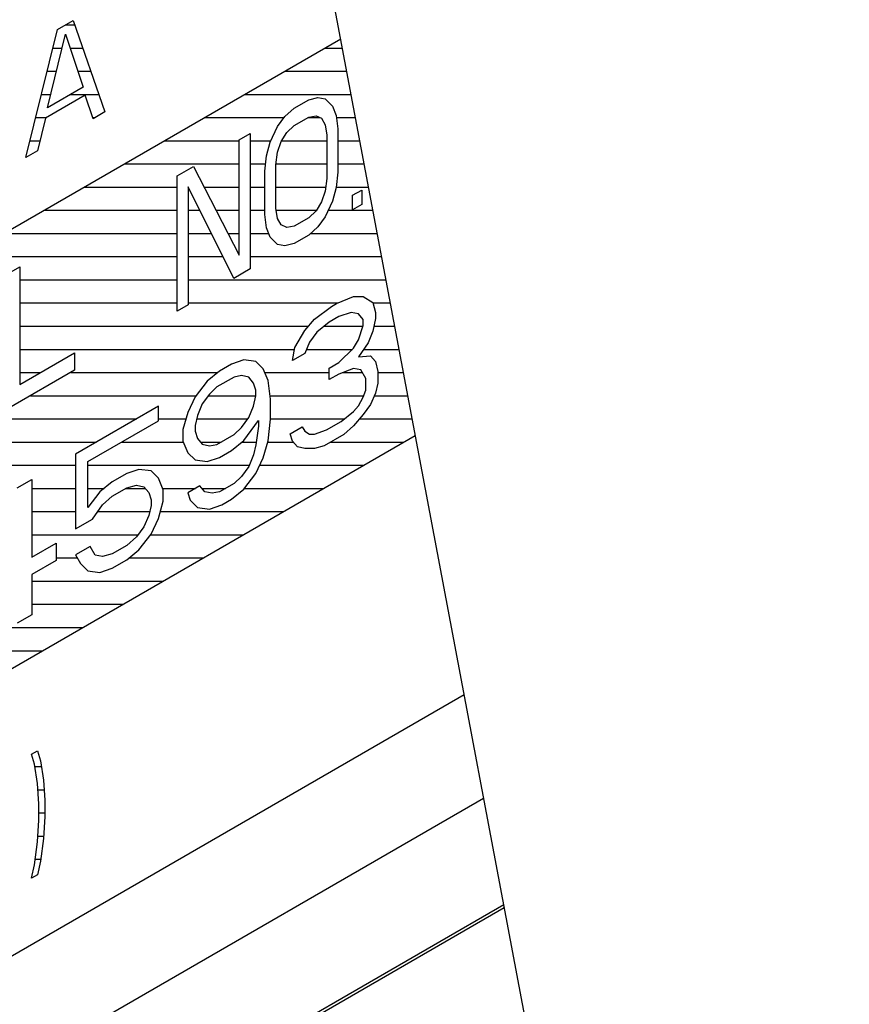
# Model space of a CAD drawing. Header units: millimetres. Extents: x 0 to 5600, y -1552 to 3960.
# Tile 119 of 199: x 4569 to 4589, y 2416 to 2440. Entities that reach past the tile are written whole.
import ezdxf

# ---------------------------------------------------------------- set-up
doc = ezdxf.new("R2010")
doc.units = ezdxf.units.MM
doc.header["$LTSCALE"] = 308
doc.layers.get('0').update_dxf_attribs({"linetype": 'CONTINUOUS'})
doc.layers.add('06___PRT_ALL_SURFS', color=7, linetype='CONTINUOUS')

msp = doc.modelspace()

# ---------------------------------------------------------------- linework, layer by layer
at = {"color": 7, "linetype": 'Continuous'}
for p, q in [((4569.796, 2439.329), (4570.179, 2439.55)), ((4570.179, 2439.55), (4570.945, 2437.339)), ((4569.03, 2436.233), (4569.796, 2439.329)), ((4569.557, 2437.44), (4569.988, 2439.213)), ((4569.988, 2439.213), (4570.419, 2437.938)), ((4576.642, 2439.096), (4557.86, 2428.253)), ((4570.467, 2437.74), (4569.509, 2437.187)), ((4570.419, 2437.938), (4569.557, 2437.44)), ((4570.658, 2437.173), (4570.467, 2437.74)), ((4575.515, 2437.425), (4575.869, 2437.63)), ((4575.869, 2437.63), (4576.09, 2437.688)), ((4576.09, 2437.688), (4576.267, 2437.651)), ((4576.267, 2437.651), (4576.443, 2437.475)), ((4570.945, 2437.339), (4570.658, 2437.173)), ((4575.294, 2437.228), (4575.515, 2437.425)), ((4576.443, 2437.475), (4576.532, 2437.248)), ((4569.509, 2437.187), (4569.317, 2436.399)), ((4575.117, 2436.987), (4575.294, 2437.228)), ((4575.515, 2437.008), (4575.869, 2437.213)), ((4575.869, 2437.213), (4576.046, 2437.245)), ((4576.046, 2437.245), (4576.178, 2437.183)), ((4576.178, 2437.183), (4576.267, 2437.025)), ((4576.267, 2437.025), (4576.311, 2436.773)), ((4576.532, 2437.248), (4576.576, 2436.926)), ((4574.189, 2436.66), (4574.455, 2436.813)), ((4574.455, 2436.813), (4574.455, 2433.547)), ((4574.941, 2436.607), (4575.117, 2436.987)), ((4575.206, 2436.621), (4575.338, 2436.837)), ((4575.338, 2436.837), (4575.515, 2437.008)), ((4576.576, 2436.926), (4576.576, 2435.884)), ((4574.189, 2433.88), (4574.189, 2436.66)), ((4574.852, 2436.278), (4574.941, 2436.607)), ((4575.117, 2436.362), (4575.206, 2436.621)), ((4576.311, 2436.773), (4576.311, 2435.731)), ((4569.317, 2436.399), (4569.03, 2436.233)), ((4575.073, 2436.058), (4575.117, 2436.362)), ((4574.808, 2435.905), (4574.852, 2436.278)), ((4572.687, 2435.792), (4573.085, 2436.022)), ((4573.085, 2436.022), (4574.189, 2433.88)), ((4574.808, 2434.863), (4574.808, 2435.905)), ((4575.073, 2435.016), (4575.073, 2436.058)), ((4576.576, 2435.884), (4576.532, 2435.511)), ((4572.687, 2432.526), (4572.687, 2435.792)), ((4576.311, 2435.731), (4576.267, 2435.427)), ((4574.057, 2433.317), (4572.952, 2435.529)), ((4572.952, 2435.529), (4572.952, 2432.68)), ((4576.267, 2435.427), (4576.178, 2435.168)), ((4576.532, 2435.511), (4576.443, 2435.182)), ((4576.929, 2435.323), (4577.15, 2435.451)), ((4577.15, 2435.451), (4577.15, 2435.103)), ((4576.178, 2435.168), (4576.046, 2434.952)), ((4576.443, 2435.182), (4576.267, 2434.802)), ((4576.929, 2434.976), (4576.929, 2435.323)), ((4575.117, 2434.764), (4575.073, 2435.016)), ((4576.046, 2434.952), (4575.869, 2434.78)), ((4577.15, 2435.103), (4576.929, 2434.976)), ((4574.852, 2434.541), (4574.808, 2434.863)), ((4575.206, 2434.606), (4575.117, 2434.764)), ((4575.869, 2434.78), (4575.515, 2434.576)), ((4576.267, 2434.802), (4576.09, 2434.561)), ((4574.941, 2434.314), (4574.852, 2434.541)), ((4575.338, 2434.544), (4575.206, 2434.606)), ((4575.515, 2434.576), (4575.338, 2434.544)), ((4576.09, 2434.561), (4575.869, 2434.364)), ((4575.117, 2434.138), (4574.941, 2434.314)), ((4575.869, 2434.364), (4575.515, 2434.159)), ((4575.294, 2434.101), (4575.117, 2434.138)), ((4575.515, 2434.159), (4575.294, 2434.101)), ((4568.621, 2433.445), (4568.886, 2433.598)), ((4568.886, 2433.598), (4568.886, 2430.749)), ((4574.455, 2433.547), (4574.057, 2433.317)), ((4576.539, 2432.709), (4576.952, 2432.878)), ((4576.952, 2432.878), (4577.187, 2432.875)), ((4577.187, 2432.875), (4577.423, 2432.733)), ((4572.952, 2432.68), (4572.687, 2432.526)), ((4576.009, 2432.334), (4576.421, 2432.641)), ((4576.421, 2432.641), (4576.539, 2432.709)), ((4577.423, 2432.733), (4577.482, 2432.489)), ((4575.773, 2432.059), (4576.009, 2432.334)), ((4576.598, 2432.396), (4576.362, 2432.26)), ((4576.893, 2432.496), (4576.598, 2432.396)), ((4577.069, 2432.46), (4576.893, 2432.496)), ((4577.187, 2432.319), (4577.069, 2432.46)), ((4577.187, 2432.18), (4577.187, 2432.319)), ((4577.482, 2432.35), (4577.423, 2432.038)), ((4577.482, 2432.489), (4577.482, 2432.35)), ((4575.537, 2431.644), (4575.773, 2432.059)), ((4576.362, 2432.26), (4576.068, 2432.02)), ((4577.069, 2431.834), (4577.187, 2432.18)), ((4577.423, 2432.038), (4577.305, 2431.762)), ((4576.068, 2432.02), (4575.891, 2431.779)), ((4576.952, 2431.627), (4577.069, 2431.834)), ((4575.478, 2431.333), (4575.537, 2431.644)), ((4575.891, 2431.779), (4575.773, 2431.503)), ((4576.598, 2431.284), (4576.952, 2431.627)), ((4577.305, 2431.762), (4577.069, 2431.417)), ((4568.886, 2430.749), (4570.212, 2431.515)), ((4570.212, 2431.515), (4570.212, 2431.098)), ((4574.3, 2431.347), (4574.005, 2431.246)), ((4574.595, 2431.309), (4574.3, 2431.347)), ((4574.771, 2431.133), (4574.595, 2431.309)), ((4575.773, 2431.503), (4575.478, 2431.333)), ((4577.069, 2431.417), (4577.364, 2431.448)), ((4577.364, 2431.448), (4577.482, 2431.308)), ((4570.212, 2431.098), (4568.621, 2430.179)), ((4573.711, 2431.076), (4573.416, 2430.837)), ((4574.005, 2431.246), (4573.711, 2431.076)), ((4574.889, 2430.853), (4574.771, 2431.133)), ((4576.362, 2431.148), (4576.598, 2431.284)), ((4576.362, 2430.87), (4576.362, 2431.148)), ((4576.952, 2431.141), (4576.598, 2431.006)), ((4577.128, 2431.104), (4576.952, 2431.141)), ((4577.246, 2430.894), (4577.128, 2431.104)), ((4577.482, 2431.308), (4577.541, 2431.064)), ((4573.416, 2430.837), (4573.121, 2430.458)), ((4574.064, 2430.933), (4573.652, 2430.695)), ((4574.241, 2430.966), (4574.064, 2430.933)), ((4574.418, 2430.929), (4574.241, 2430.966)), ((4574.536, 2430.788), (4574.418, 2430.929)), ((4574.948, 2430.401), (4574.889, 2430.853)), ((4576.598, 2431.006), (4576.362, 2430.87)), ((4577.246, 2430.616), (4577.246, 2430.894)), ((4577.541, 2431.064), (4577.541, 2430.786)), ((4573.652, 2430.695), (4573.475, 2430.523)), ((4574.595, 2430.614), (4574.536, 2430.788)), ((4574.595, 2430.475), (4574.595, 2430.614)), ((4577.187, 2430.443), (4577.246, 2430.616)), ((4577.541, 2430.786), (4577.482, 2430.543)), ((4573.121, 2430.458), (4572.945, 2430.078)), ((4573.475, 2430.523), (4573.298, 2430.282)), ((4574.536, 2430.232), (4574.595, 2430.475)), ((4574.948, 2429.914), (4574.948, 2430.401)), ((4577.069, 2430.236), (4577.187, 2430.443)), ((4577.482, 2430.543), (4577.364, 2430.267)), ((4572.237, 2430.226), (4570.234, 2429.069)), ((4572.237, 2429.878), (4572.237, 2430.226)), ((4573.298, 2430.282), (4573.18, 2430.006)), ((4574.418, 2429.956), (4574.536, 2430.232)), ((4576.952, 2430.098), (4577.069, 2430.236)), ((4577.364, 2430.267), (4577.187, 2430.026)), ((4572.945, 2430.078), (4572.827, 2429.663)), ((4573.18, 2430.006), (4573.121, 2429.763)), ((4574.241, 2429.715), (4574.418, 2429.956)), ((4574.3, 2429.401), (4574.653, 2429.883)), ((4574.653, 2429.883), (4574.653, 2429.744)), ((4574.889, 2429.394), (4574.948, 2429.914)), ((4576.657, 2429.859), (4576.952, 2430.098)), ((4577.187, 2430.026), (4576.952, 2429.751)), ((4570.529, 2428.892), (4572.237, 2429.878)), ((4572.827, 2429.663), (4572.827, 2429.385)), ((4573.121, 2429.763), (4573.121, 2429.624)), ((4574.064, 2429.543), (4574.241, 2429.715)), ((4574.653, 2429.744), (4574.595, 2429.293)), ((4575.419, 2429.561), (4575.714, 2429.731)), ((4575.714, 2429.731), (4575.773, 2429.626)), ((4576.009, 2429.554), (4576.303, 2429.655)), ((4576.303, 2429.655), (4576.657, 2429.859)), ((4576.952, 2429.751), (4576.716, 2429.545)), ((4557.86, 2417.638), (4578.446, 2429.523)), ((4573.121, 2429.624), (4573.18, 2429.45)), ((4573.18, 2429.45), (4573.298, 2429.309)), ((4573.652, 2429.305), (4574.064, 2429.543)), ((4575.478, 2429.387), (4575.419, 2429.561)), ((4575.773, 2429.626), (4575.891, 2429.555)), ((4575.891, 2429.555), (4576.009, 2429.554)), ((4576.716, 2429.545), (4576.244, 2429.273)), ((4572.827, 2429.385), (4572.945, 2429.105)), ((4573.298, 2429.309), (4573.475, 2429.272)), ((4573.475, 2429.272), (4573.652, 2429.305)), ((4574.005, 2429.162), (4574.3, 2429.401)), ((4574.595, 2429.293), (4574.536, 2429.051)), ((4574.771, 2428.979), (4574.889, 2429.394)), ((4575.596, 2429.246), (4575.478, 2429.387)), ((4575.773, 2429.209), (4575.596, 2429.246)), ((4576.009, 2429.207), (4575.773, 2429.209)), ((4576.244, 2429.273), (4576.009, 2429.207)), ((4570.234, 2429.069), (4570.234, 2427.262)), ((4572.945, 2429.105), (4573.121, 2428.929)), ((4573.416, 2428.891), (4573.711, 2428.992)), ((4573.711, 2428.992), (4574.005, 2429.162)), ((4574.536, 2429.051), (4574.418, 2428.774)), ((4574.595, 2428.599), (4574.771, 2428.979)), ((4570.529, 2427.78), (4570.529, 2428.892)), ((4571.766, 2428.703), (4571.471, 2428.602)), ((4572.061, 2428.664), (4571.766, 2428.703)), ((4573.121, 2428.929), (4573.416, 2428.891)), ((4574.418, 2428.774), (4574.241, 2428.533)), ((4568.82, 2428.253), (4569.173, 2428.457)), ((4569.173, 2428.457), (4569.173, 2426.58)), ((4571.471, 2428.602), (4571.118, 2428.398)), ((4572.237, 2428.489), (4572.061, 2428.664)), ((4572.355, 2428.209), (4572.237, 2428.489)), ((4574.241, 2428.533), (4574.064, 2428.362)), ((4574.3, 2428.22), (4574.595, 2428.599)), ((4571.118, 2428.398), (4570.823, 2428.158)), ((4571.118, 2428.051), (4571.471, 2428.255)), ((4571.471, 2428.255), (4571.707, 2428.321)), ((4571.707, 2428.321), (4571.884, 2428.284)), ((4571.884, 2428.284), (4572.002, 2428.144)), ((4573.239, 2428.302), (4572.945, 2428.132)), ((4573.357, 2428.162), (4573.239, 2428.302)), ((4574.064, 2428.362), (4573.711, 2428.158)), ((4574.005, 2427.98), (4574.3, 2428.22)), ((4570.823, 2428.158), (4570.529, 2427.78)), ((4570.882, 2427.845), (4571.118, 2428.051)), ((4572.002, 2428.144), (4572.061, 2427.97)), ((4572.355, 2427.931), (4572.355, 2428.209)), ((4572.945, 2428.132), (4573.004, 2427.958)), ((4573.534, 2428.125), (4573.357, 2428.162)), ((4573.711, 2428.158), (4573.534, 2428.125)), ((4573.77, 2427.844), (4574.005, 2427.98)), ((4570.647, 2427.5), (4570.882, 2427.845)), ((4572.061, 2427.831), (4572.002, 2427.588)), ((4572.061, 2427.97), (4572.061, 2427.831)), ((4572.237, 2427.516), (4572.355, 2427.931)), ((4573.004, 2427.958), (4573.18, 2427.782)), ((4573.18, 2427.782), (4573.475, 2427.744)), ((4573.475, 2427.744), (4573.77, 2427.844)), ((4572.002, 2427.588), (4571.884, 2427.312)), ((4572.061, 2427.136), (4572.237, 2427.516)), ((4570.234, 2427.262), (4570.647, 2427.5)), ((4571.884, 2427.312), (4571.707, 2427.071)), ((4571.707, 2427.071), (4571.471, 2426.865)), ((4571.766, 2426.757), (4572.061, 2427.136)), ((4569.173, 2426.58), (4569.763, 2426.921)), ((4569.763, 2426.921), (4569.763, 2426.504)), ((4570.588, 2426.841), (4570.234, 2426.637)), ((4570.705, 2426.631), (4570.588, 2426.841)), ((4571.471, 2426.865), (4571.118, 2426.661)), ((4570.234, 2426.637), (4570.352, 2426.427)), ((4570.882, 2426.594), (4570.705, 2426.631)), ((4571.118, 2426.661), (4570.882, 2426.594)), ((4571.471, 2426.517), (4571.766, 2426.757)), ((4569.763, 2426.504), (4569.173, 2426.164)), ((4570.352, 2426.427), (4570.529, 2426.251)), ((4570.823, 2426.213), (4571.118, 2426.313)), ((4571.118, 2426.313), (4571.471, 2426.517)), ((4569.173, 2426.164), (4569.173, 2425.191)), ((4570.529, 2426.251), (4570.823, 2426.213)), ((4569.173, 2425.191), (4568.82, 2424.987)), ((4514.726, 2385.795), (4579.625, 2423.264)), ((4569.168, 2421.819), (4569.311, 2421.902)), ((4569.24, 2421.579), (4569.168, 2421.819)), ((4569.311, 2421.902), (4569.383, 2421.662)), ((4569.311, 2421.112), (4569.24, 2421.579)), ((4569.383, 2421.662), (4569.455, 2421.195)), ((4569.347, 2420.625), (4569.311, 2421.112)), ((4569.455, 2421.195), (4569.491, 2420.707)), ((4455.309, 2348.715), (4580.097, 2420.76)), ((4569.347, 2420.229), (4569.347, 2420.625)), ((4569.491, 2420.707), (4569.491, 2420.312)), ((4569.311, 2419.7), (4569.347, 2420.229)), ((4569.491, 2420.312), (4569.455, 2419.783)), ((4569.24, 2419.151), (4569.311, 2419.7)), ((4569.455, 2419.783), (4569.383, 2419.234)), ((4569.383, 2419.234), (4569.311, 2418.91)), ((4569.168, 2418.827), (4569.24, 2419.151)), ((4569.311, 2418.91), (4569.168, 2418.827)), ((4580.582, 2418.183), (4514.656, 2380.12)), ((4580.596, 2418.109), (4514.726, 2380.079))]:
    msp.add_line(p, q, dxfattribs=at)
at = {"color": 2, "linetype": 'Continuous'}
for p, q in [((4569.992, 2439.442), (4570.217, 2439.442)), ((4569.686, 2438.882), (4569.907, 2438.882)), ((4570.1, 2438.882), (4570.411, 2438.882)), ((4576.27, 2438.882), (4576.682, 2438.882)), ((4569.547, 2438.322), (4569.771, 2438.322)), ((4570.289, 2438.322), (4570.605, 2438.322)), ((4575.3, 2438.322), (4576.788, 2438.322)), ((4569.408, 2437.762), (4569.635, 2437.762)), ((4570.114, 2437.762), (4570.799, 2437.762)), ((4574.33, 2437.762), (4576.893, 2437.762)), ((4569.27, 2437.202), (4569.535, 2437.202)), ((4570.648, 2437.202), (4570.709, 2437.202)), ((4573.36, 2437.202), (4575.275, 2437.202)), ((4575.85, 2437.202), (4576.137, 2437.202)), ((4576.538, 2437.202), (4576.999, 2437.202)), ((4569.131, 2436.642), (4569.376, 2436.642)), ((4572.39, 2436.642), (4574.189, 2436.642)), ((4574.455, 2436.642), (4574.957, 2436.642)), ((4575.219, 2436.642), (4576.311, 2436.642)), ((4576.576, 2436.642), (4577.104, 2436.642)), ((4571.42, 2436.082), (4574.189, 2436.082)), ((4574.455, 2436.082), (4574.829, 2436.082)), ((4575.077, 2436.082), (4576.311, 2436.082)), ((4576.576, 2436.082), (4577.21, 2436.082)), ((4570.451, 2435.522), (4572.687, 2435.522)), ((4572.952, 2435.522), (4572.955, 2435.522)), ((4573.343, 2435.522), (4574.189, 2435.522)), ((4574.455, 2435.522), (4574.808, 2435.522)), ((4575.073, 2435.522), (4576.28, 2435.522)), ((4576.533, 2435.522), (4577.315, 2435.522)), ((4569.481, 2434.962), (4572.687, 2434.962)), ((4572.952, 2434.962), (4573.235, 2434.962)), ((4573.631, 2434.962), (4574.189, 2434.962)), ((4574.455, 2434.962), (4574.808, 2434.962)), ((4575.083, 2434.962), (4576.052, 2434.962)), ((4576.341, 2434.962), (4577.421, 2434.962)), ((4568.511, 2434.402), (4572.687, 2434.402)), ((4572.952, 2434.402), (4573.515, 2434.402)), ((4573.92, 2434.402), (4574.189, 2434.402)), ((4574.455, 2434.402), (4574.906, 2434.402)), ((4575.912, 2434.402), (4577.526, 2434.402)), ((4567.541, 2433.842), (4572.687, 2433.842)), ((4572.952, 2433.842), (4573.795, 2433.842)), ((4574.455, 2433.842), (4577.632, 2433.842)), ((4568.886, 2433.282), (4572.687, 2433.282)), ((4572.952, 2433.282), (4577.737, 2433.282)), ((4568.886, 2432.722), (4572.687, 2432.722)), ((4572.952, 2432.722), (4576.57, 2432.722)), ((4577.426, 2432.722), (4577.843, 2432.722)), ((4568.886, 2432.162), (4575.862, 2432.162)), ((4576.242, 2432.162), (4577.181, 2432.162)), ((4577.446, 2432.162), (4577.948, 2432.162)), ((4568.886, 2431.602), (4575.529, 2431.602)), ((4575.815, 2431.602), (4576.926, 2431.602)), ((4577.196, 2431.602), (4578.054, 2431.602)), ((4568.886, 2431.042), (4569.393, 2431.042)), ((4570.116, 2431.042), (4573.668, 2431.042)), ((4574.81, 2431.042), (4576.362, 2431.042)), ((4576.692, 2431.042), (4577.163, 2431.042)), ((4577.541, 2431.042), (4578.159, 2431.042)), ((4569.146, 2430.482), (4573.14, 2430.482)), ((4573.445, 2430.482), (4574.595, 2430.482)), ((4574.938, 2430.482), (4577.201, 2430.482)), ((4577.456, 2430.482), (4578.265, 2430.482)), ((4568.176, 2429.922), (4571.711, 2429.922)), ((4572.237, 2429.922), (4572.9, 2429.922)), ((4573.16, 2429.922), (4574.393, 2429.922)), ((4574.948, 2429.922), (4576.735, 2429.922)), ((4577.098, 2429.922), (4578.37, 2429.922)), ((4566.813, 2429.362), (4570.741, 2429.362)), ((4571.343, 2429.362), (4572.836, 2429.362)), ((4573.254, 2429.362), (4573.75, 2429.362)), ((4574.252, 2429.362), (4574.603, 2429.362)), ((4574.88, 2429.362), (4575.499, 2429.362)), ((4576.398, 2429.362), (4578.166, 2429.362)), ((4565.439, 2428.802), (4570.234, 2428.802)), ((4570.529, 2428.802), (4574.429, 2428.802)), ((4574.689, 2428.802), (4577.196, 2428.802)), ((4569.173, 2428.242), (4570.234, 2428.242)), ((4570.529, 2428.242), (4570.926, 2428.242)), ((4571.449, 2428.242), (4571.92, 2428.242)), ((4572.341, 2428.242), (4573.134, 2428.242)), ((4573.29, 2428.242), (4573.857, 2428.242)), ((4574.317, 2428.242), (4576.226, 2428.242)), ((4569.173, 2427.682), (4570.234, 2427.682)), ((4570.771, 2427.682), (4572.025, 2427.682)), ((4572.285, 2427.682), (4575.256, 2427.682)), ((4569.173, 2427.122), (4571.745, 2427.122)), ((4572.05, 2427.122), (4574.286, 2427.122)), ((4569.763, 2426.562), (4570.276, 2426.562)), ((4571.526, 2426.562), (4573.316, 2426.562)), ((4569.173, 2426.002), (4572.346, 2426.002)), ((4569.173, 2425.442), (4571.376, 2425.442)), ((4566.934, 2424.882), (4570.406, 2424.882)), ((4566.345, 2424.322), (4569.436, 2424.322)), ((4569.248, 2421.522), (4569.405, 2421.522)), ((4569.323, 2420.962), (4569.472, 2420.962)), ((4569.347, 2420.402), (4569.491, 2420.402)), ((4569.321, 2419.842), (4569.459, 2419.842)), ((4569.257, 2419.282), (4569.39, 2419.282))]:
    msp.add_line(p, q, dxfattribs=at)
at = {"layer": '06___PRT_ALL_SURFS', "color": 7, "linetype": 'Continuous'}
msp.add_line((4606.049, 2283.034), (4543.117, 2617.008), dxfattribs=at)

doc.saveas('drawing.dxf')
